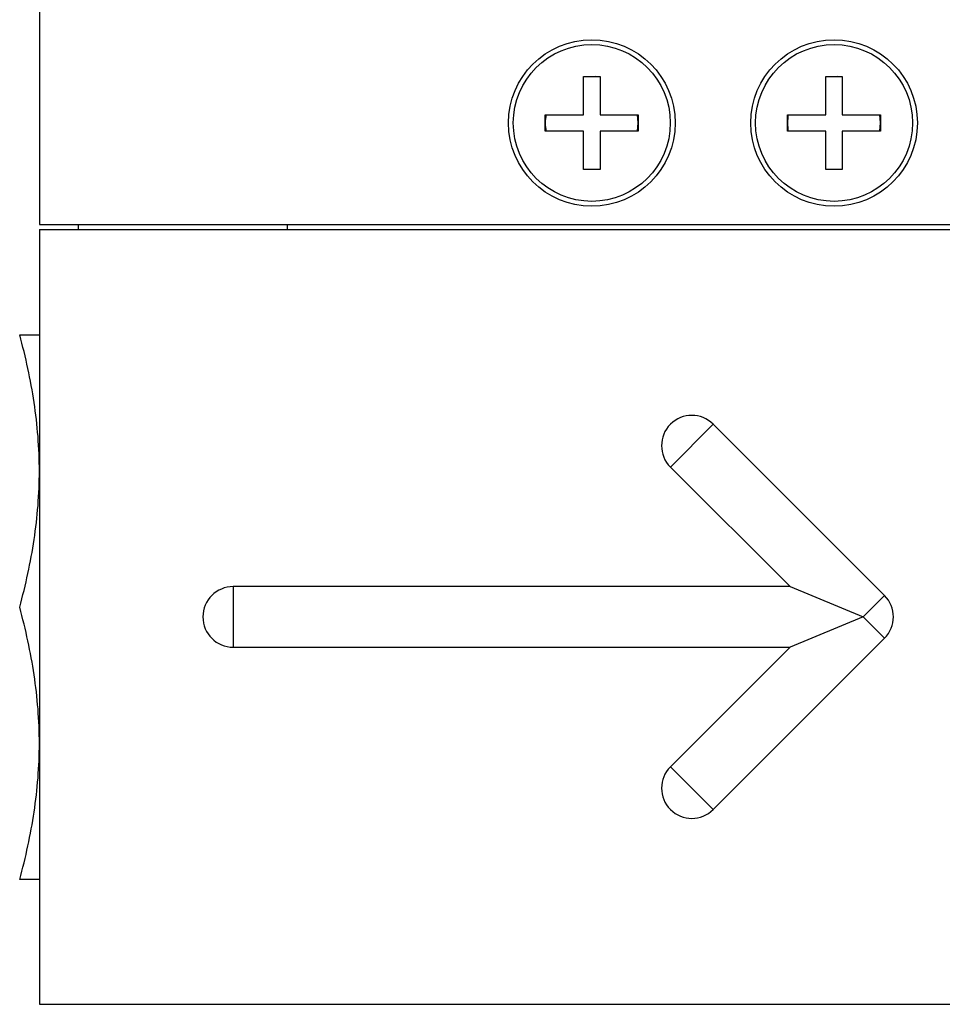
# Model space of a CAD drawing. Header units: millimetres. Extents: x 74 to 405, y 57 to 255.
# Tile 3 of 42: x 149 to 173, y 107 to 132. Entities that reach past the tile are written whole.
import ezdxf

# ---------------------------------------------------------------- set-up
doc = ezdxf.new("R2010")
doc.units = ezdxf.units.MM

msp = doc.modelspace()

# ---------------------------------------------------------------- linework, layer by layer
at = {"color": 7, "linetype": 'Continuous', "lineweight": 25}
for p, q in [((149.081, 179.248), (149.081, 126.987)), ((163.343, 129.87), (163.343, 130.873)), ((163.343, 130.873), (163.775, 130.873)), ((163.775, 130.873), (163.775, 129.87)), ((169.693, 129.87), (169.693, 130.873)), ((169.693, 130.873), (170.125, 130.873)), ((170.125, 130.873), (170.125, 129.87)), ((162.34, 129.87), (163.343, 129.87)), ((162.34, 129.438), (162.34, 129.87)), ((163.775, 129.87), (164.778, 129.87)), ((164.778, 129.654), (164.759, 129.87)), ((164.759, 129.438), (164.778, 129.654)), ((164.778, 129.87), (164.778, 129.438)), ((168.69, 129.438), (168.69, 129.87)), ((168.69, 129.87), (169.693, 129.87)), ((170.125, 129.87), (171.128, 129.87)), ((171.128, 129.654), (171.109, 129.87)), ((171.109, 129.438), (171.128, 129.654)), ((171.128, 129.87), (171.128, 129.438)), ((163.343, 129.438), (162.34, 129.438)), ((163.343, 128.435), (163.343, 129.438)), ((163.775, 129.438), (163.775, 128.435)), ((164.778, 129.438), (163.775, 129.438)), ((169.693, 129.438), (168.69, 129.438)), ((169.693, 128.435), (169.693, 129.438)), ((170.125, 129.438), (170.125, 128.435)), ((171.128, 129.438), (170.125, 129.438)), ((163.775, 128.435), (163.343, 128.435)), ((170.125, 128.435), (169.693, 128.435)), ((149.081, 126.987), (177.021, 126.987)), ((149.081, 126.86), (149.081, 106.54)), ((149.081, 126.86), (177.021, 126.86)), ((150.097, 126.987), (150.097, 126.86)), ((155.581, 126.86), (155.581, 126.987)), ((165.619, 120.629), (166.742, 121.752)), ((166.742, 121.752), (171.232, 117.261)), ((168.755, 117.494), (165.619, 120.629)), ((168.755, 117.494), (154.161, 117.494)), ((154.161, 117.494), (154.161, 115.906)), ((168.755, 117.494), (170.671, 116.7)), ((171.232, 117.261), (170.671, 116.7)), ((170.671, 116.7), (168.755, 115.906)), ((170.671, 116.7), (171.232, 116.139)), ((171.232, 116.139), (166.742, 111.649)), ((154.161, 115.906), (168.755, 115.906)), ((165.619, 112.771), (168.755, 115.906)), ((165.619, 112.771), (166.742, 111.649)), ((149.081, 106.54), (225.281, 106.54))]:
    msp.add_line(p, q, dxfattribs=at)
at = {"color": 7, "linetype": 'Continuous', "lineweight": 25, "flags": 128}
for points in [[(163.775, 130.854), (163.65, 130.87), (163.343, 130.854)], [(170.125, 130.854), (170, 130.87), (169.693, 130.854)], [(163.343, 128.454), (163.65, 128.438), (163.775, 128.454)], [(169.693, 128.454), (170, 128.438), (170.125, 128.454)]]:
    msp.add_lwpolyline(points, dxfattribs=at)
at = {"color": 7, "linetype": 'Continuous', "lineweight": 25}
for centre, radius in [((163.559, 129.654), 2.184), ((163.559, 129.654), 2.057), ((169.909, 129.654), 2.184), ((169.909, 129.654), 2.057)]:
    msp.add_circle(centre, radius, dxfattribs=at)
for centre, radius, start, end in [((163.559, 129.654), 1.219, 169.8001, 190.1999), ((169.909, 129.654), 1.219, 169.8001, 190.1999), ((166.181, 121.19), 0.794, 45, 225), ((154.161, 116.7), 0.794, 90, 270), ((170.671, 116.7), 0.794, 315, 45), ((166.181, 112.21), 0.794, 135, 315)]:
    msp.add_arc(centre, radius, start, end, dxfattribs=at)
for points in [[(149.081, 120.526), (149.081, 121.131), (149.032, 121.73), (148.853, 122.92), (148.724, 123.51), (148.565, 124.098)], [(148.565, 124.098), (148.724, 124.098), (148.853, 124.098), (149.032, 124.098), (149.081, 124.098), (149.081, 124.098)], [(148.565, 116.954), (148.724, 117.542), (148.853, 118.132), (149.032, 119.322), (149.081, 119.921), (149.081, 120.526)], [(149.081, 113.382), (149.081, 113.987), (149.032, 114.586), (148.853, 115.776), (148.724, 116.367), (148.565, 116.954)], [(148.565, 109.81), (148.724, 110.398), (148.853, 110.989), (149.032, 112.178), (149.081, 112.778), (149.081, 113.382)], [(149.081, 109.81), (149.081, 109.81), (149.032, 109.81), (148.853, 109.81), (148.724, 109.81), (148.565, 109.81)]]:
    msp.add_open_spline(points, degree=3, knots=[0, 0, 0, 0, 0.5, 0.5, 1, 1, 1, 1], dxfattribs=at)

doc.saveas('drawing.dxf')
